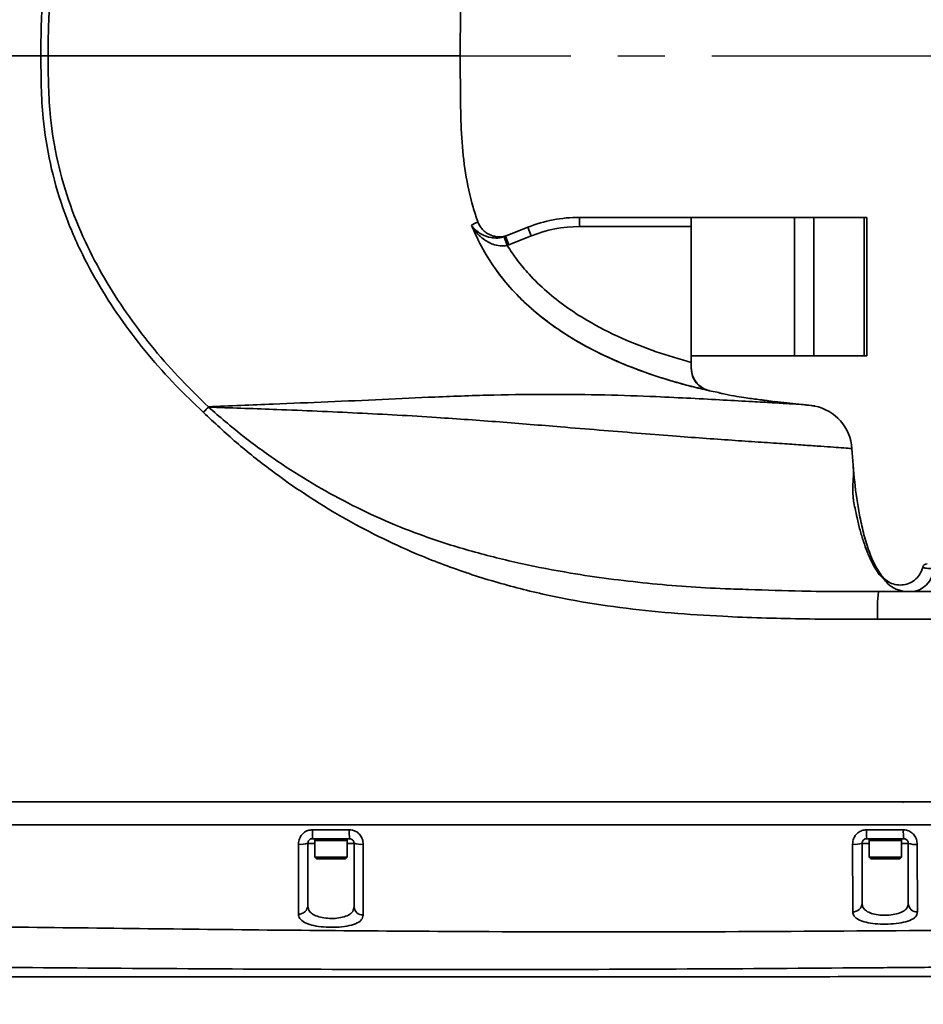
# Model space of a CAD drawing. Header units: millimetres. Extents: x -10540 to 6039, y -7467 to 6433.
# Tile 39 of 179: x -3282 to -3086, y -2539 to -2325. Entities that reach past the tile are written whole.
import ezdxf

# ---------------------------------------------------------------- set-up
doc = ezdxf.new("R2010")
doc.units = ezdxf.units.MM
doc.header["$LTSCALE"] = 8
doc.header["$PDSIZE"] = -1
doc.linetypes.add('CENTER', pattern=[10.16, 6.35, -1.27, 1.27, -1.27])
doc.layers.get('Defpoints').update_dxf_attribs({"true_color": 0x5e5e5e})
doc.layers.add('2细线层', color=4, linetype='Continuous', lineweight=13)
doc.layers.add('细实线层', color=7, linetype='Continuous')
doc.dimstyles.new('ISO-25', dxfattribs={"dimscale": 20, "dimtxt": 5, "dimasz": 6, "dimexe": 6, "dimexo": 0.625, "dimtad": 1, "dimtoh": 1, "dimdec": 0, "dimtxsty": 'Standard', "dimcen": 2.5, "dimclrd": 1, "dimclre": 1, "dimclrt": 4, "dimadec": 1, "dimazin": 2, "dimtfac": 1, "dimtdec": 0, "dimtmove": 0, "dimatfit": 0, "dimfxl": 1, "dimarcsym": 0})

# ---------------------------------------------------------------- blocks, each defined once
blk = doc.blocks.new('*D101')
at = {"layer": '2细线层', "color": 1, "linetype": 'ByBlock', "lineweight": -2, "transparency": 16777216}
blk.add_line((-5001.18, -2333.27), (-2056.74, -1489.33), dxfattribs=at)
at = {"layer": '2细线层', "color": 1, "linetype": 'ByBlock', "transparency": 16777216}
blk.add_solid([(-2062.25, -1470.1), (-2051.23, -1508.56), (-1941.38, -1456.27)], dxfattribs=at)
at = {"layer": 'Defpoints', "color": 0, "linetype": 'ByBlock', "transparency": 16777216}
for p in [(-1941.38, -1456.27), (-5001.18, -2333.27)]:
    blk.add_point(p, dxfattribs=at)
at = {"layer": '2细线层', "color": 4, "linetype": 'ByBlock', "transparency": 16777216, "insert": (-3546.18, -1851.22), "char_height": 100, "attachment_point": 5, "rotation": 15.9934}
blk.add_mtext('R3183', dxfattribs=at)
blk = doc.blocks.new('*D102')
at = {"layer": '2细线层', "color": 1, "linetype": 'ByBlock', "lineweight": -2, "transparency": 16777216}
for p, q in [((-5001.18, -2333.27), (-4109.98, -2804.26)), ((-4003.89, -2860.33), (-3352.21, -3204.74)), ((-3352.21, -3204.74), (-2993.64, -3204.74))]:
    blk.add_line(p, q, dxfattribs=at)
at = {"layer": '2细线层', "color": 1, "linetype": 'ByBlock', "transparency": 16777216}
blk.add_solid([(-3994.54, -2842.65), (-4013.23, -2878.01), (-4109.98, -2804.26)], dxfattribs=at)
at = {"layer": 'Defpoints', "color": 0, "linetype": 'ByBlock', "transparency": 16777216}
for p in [(-5001.18, -2333.27), (-4109.98, -2804.26)]:
    blk.add_point(p, dxfattribs=at)
at = {"layer": '2细线层', "color": 4, "linetype": 'ByBlock', "transparency": 16777216, "insert": (-3166.68, -3141.67), "char_height": 100, "attachment_point": 5}
blk.add_mtext('R1008', dxfattribs=at)

msp = doc.modelspace()

# ---------------------------------------------------------------- linework, layer by layer
at = {"color": 7, "linetype": 'Continuous', "lineweight": 35}
for p, q in [((-3186.18, -2330.67), (-3186.18, -2330.67)), ((-3186.18, -2330.67), (-3186.18, -2330.68)), ((-3186.18, -2333.27), (-3186.18, -2330.77)), ((-3186.18, -2333.27), (-3186.18, -2330.77)), ((-3276.98, -2333.27), (-3286.17, -2333.27)), ((-3186.18, -2333.27), (-3186.18, -2335.77)), ((-3186.18, -2335.87), (-3186.18, -2335.87)), ((-3186.18, -2335.87), (-3186.18, -2335.87)), ((-3160.4, -2370.27), (-3160.4, -2368.27)), ((-3160.4, -2368.27), (-3136.18, -2368.27)), ((-3136.18, -2398.27), (-3136.18, -2368.27)), ((-3113.84, -2368.27), (-3136.18, -2368.27)), ((-3113.84, -2398.27), (-3113.84, -2368.27)), ((-3113.84, -2368.27), (-3109.66, -2368.27)), ((-3109.66, -2368.27), (-3109.66, -2398.27)), ((-3098.72, -2368.27), (-3109.66, -2368.27)), ((-3098.72, -2398.27), (-3098.72, -2368.27)), ((-3098.72, -2368.27), (-3098.18, -2368.27)), ((-3098.18, -2368.27), (-3098.18, -2398.27)), ((-3176.41, -2372.36), (-3171.54, -2370.42)), ((-3170.8, -2372.27), (-3171.54, -2370.42)), ((-3136.18, -2370.27), (-3160.4, -2370.27)), ((-3136.18, -2399.67), (-3136.18, -2370.27)), ((-3176.66, -2372.46), (-3176.41, -2372.36)), ((-3176.02, -2374.35), (-3176.66, -2372.46)), ((-3175.66, -2374.22), (-3176.41, -2372.36)), ((-3175.66, -2374.22), (-3176.02, -2374.35)), ((-3170.8, -2372.27), (-3175.66, -2374.22)), ((-3113.84, -2398.27), (-3136.18, -2398.27)), ((-3136.18, -2399.67), (-3136.18, -2400.83)), ((-3109.66, -2398.27), (-3113.84, -2398.27)), ((-3098.72, -2398.27), (-3109.66, -2398.27)), ((-3098.18, -2398.27), (-3098.72, -2398.27)), ((-3130.16, -2406.21), (-3132.28, -2405.82)), ((-3111.54, -2408.86), (-3118.18, -2408.15)), ((-3241.8, -2410.51), (-3241.84, -2410.46)), ((-3240.73, -2409.26), (-3240.68, -2409.36)), ((-3110.7, -2408.94), (-3109.46, -2409.11)), ((-3030.15, -2449.27), (-3095.64, -2449.27)), ((-3090.4, -2494.8), (-3090.42, -2494.97)), ((-3217.68, -2503.77), (-3219.18, -2503.77)), ((-3210.18, -2502.77), (-3218.18, -2502.77)), ((-3217.68, -2502.77), (-3217.68, -2503.12)), ((-3217.68, -2503.12), (-3217.68, -2506.77)), ((-3217.68, -2503.12), (-3210.68, -2503.12)), ((-3210.68, -2503.12), (-3210.68, -2502.77)), ((-3210.68, -2506.77), (-3210.68, -2503.12)), ((-3209.18, -2503.77), (-3210.68, -2503.77)), ((-3097.68, -2503.77), (-3099.18, -2503.77)), ((-3090.18, -2502.77), (-3098.18, -2502.77)), ((-3097.68, -2502.77), (-3097.68, -2503.12)), ((-3097.68, -2503.12), (-3097.68, -2506.77)), ((-3097.68, -2503.12), (-3090.68, -2503.12)), ((-3090.68, -2503.12), (-3090.68, -2502.77)), ((-3090.68, -2506.77), (-3090.68, -2503.12)), ((-3089.18, -2503.77), (-3090.68, -2503.77)), ((-3217.68, -2506.77), (-3217.33, -2507.12)), ((-3217.68, -2506.77), (-3210.68, -2506.77)), ((-3211.03, -2507.12), (-3217.33, -2507.12)), ((-3211.03, -2507.12), (-3210.68, -2506.77)), ((-3097.68, -2506.77), (-3097.33, -2507.12)), ((-3097.68, -2506.77), (-3090.68, -2506.77)), ((-3091.03, -2507.12), (-3097.33, -2507.12)), ((-3091.03, -2507.12), (-3090.68, -2506.77))]:
    msp.add_line(p, q, dxfattribs=at)
at = {"color": 7, "linetype": 'Continuous', "lineweight": 35, "flags": 128}
for points in [[(-3276.98, -2333.27), (-3276.78, -2333.27), (-3276.58, -2333.27), (-3276.38, -2333.27), (-3276.18, -2333.27), (-3275.99, -2333.27), (-3275.79, -2333.27), (-3275.6, -2333.27), (-3275.4, -2333.27)], [(-3186.18, -2333.27), (-3186.18, -2334.52), (-3186.18, -2335.77)], [(-3241.84, -2410.46), (-3241.7, -2410.31), (-3241.56, -2410.16), (-3241.42, -2410.01), (-3241.28, -2409.86), (-3241.14, -2409.71), (-3241, -2409.56), (-3240.86, -2409.41), (-3240.73, -2409.26)], [(-3241.8, -2410.51), (-3241.66, -2410.36), (-3241.51, -2410.22), (-3241.37, -2410.07), (-3241.24, -2409.93), (-3241.1, -2409.78), (-3240.96, -2409.64), (-3240.82, -2409.5), (-3240.68, -2409.36)]]:
    msp.add_lwpolyline(points, dxfattribs=at)
at = {"color": 7, "linetype": 'Continuous', "lineweight": 35}
for centre, radius, start, end in [((-3160.4, -2398.27), 30, 90, 111.8014), ((-3160.4, -2398.27), 28, 90, 111.8014), ((-3112.84, -2426.99), 18.21, 79.2732, 87.3068), ((-3111.39, -2418.92), 10, 3.3939, 78.8368), ((-3088.76, -2444.32), 4.95, 270.5594, 0.5487), ((-3085.1, -2444.27), 1, 90, 166.3644), ((-3053.96, -2453.77), 41.92, 173.8353, 182.0478), ((-3184.66, -2501.31), 33.55, 179.19, 182.4992), ((-3179.64, -2501.31), 30.57, 179.1109, 182.7435), ((-3084.67, -2501.31), 13.58, 178.0026, 186.1837), ((-3077.23, -2501.31), 13.03, 177.9184, 186.4471), ((-3220.7, -2498.83), 5.16, 264.3717, 287.1302), ((-3207.69, -2498.95), 5.04, 252.854, 275.4798), ((-3100.72, -2498.93), 5.08, 264.0845, 287.7024), ((-3087.71, -2499.52), 4.5, 251.0247, 275.9109), ((-3101.09, -2516.68), 1.91, 267.1766, 357.0073), ((-3087.26, -2516.71), 1.92, 182.7313, 272.4708), ((-3221.09, -2517.18), 1.91, 266.5235, 356.8128), ((-3207.27, -2517.37), 1.91, 182.9867, 272.1625)]:
    msp.add_arc(centre, radius, start, end, dxfattribs=at)
for points, knots in [([(-3276.98, -2333.27), (-3276.97, -2331.03), (-3276.96, -2326.55), (-3276.53, -2318.75), (-3275.13, -2309.94), (-3272.41, -2300.31), (-3268.71, -2291.34), (-3264.24, -2283.1), (-3259.26, -2275.51), (-3253.69, -2268.35), (-3247.88, -2261.84), (-3243.77, -2257.92), (-3241.84, -2256.08)], [0, 0, 0, 0, 0.076699, 0.153354, 0.267142, 0.381354, 0.495195, 0.598346, 0.701846, 0.805452, 0.908744, 1, 1, 1, 1]), ([(-3240.73, -2257.28), (-3242.62, -2259.11), (-3246.65, -2263.01), (-3252.34, -2269.45), (-3257.81, -2276.52), (-3262.71, -2283.99), (-3267.11, -2292.09), (-3270.78, -2300.87), (-3273.51, -2310.29), (-3274.94, -2318.94), (-3275.38, -2326.62), (-3275.4, -2331.05), (-3275.4, -2333.27)], [0, 0, 0, 0, 0.091595, 0.194957, 0.298615, 0.402173, 0.5054, 0.61882, 0.732586, 0.845912, 0.922932, 1, 1, 1, 1]), ([(-3146.26, -2264.9), (-3147.53, -2265.35), (-3151.4, -2266.71), (-3157.57, -2269.74), (-3163.83, -2273.58), (-3168.87, -2277.56), (-3172.83, -2281.4), (-3176.34, -2285.65), (-3179.31, -2290.29), (-3181.71, -2295.26), (-3183.74, -2301.12), (-3185.18, -2307.89), (-3185.93, -2315.47), (-3186.17, -2323.07), (-3186.17, -2328.14), (-3186.18, -2330.67)], [0, 0, 0, 0, 0.048222, 0.146494, 0.244747, 0.310268, 0.375781, 0.441287, 0.506794, 0.572296, 0.637812, 0.728323, 0.818865, 0.909427, 1, 1, 1, 1]), ([(-3186.18, -2330.77), (-3186.18, -2330.77), (-3186.18, -2330.76), (-3186.18, -2330.73), (-3186.18, -2330.71), (-3186.18, -2330.69), (-3186.18, -2330.67), (-3186.18, -2330.67), (-3186.18, -2330.67)], [0, 0, 0, 0, 0.016072, 0.23073, 0.445389, 0.57974, 0.794399, 1, 1, 1, 1]), ([(-3241.84, -2410.46), (-3243.84, -2408.55), (-3248.01, -2404.56), (-3253.84, -2398.01), (-3259.35, -2390.9), (-3264.28, -2383.37), (-3268.72, -2375.18), (-3272.4, -2366.26), (-3275.12, -2356.66), (-3276.53, -2347.85), (-3276.95, -2340.03), (-3276.97, -2335.52), (-3276.98, -2333.27)], [0, 0, 0, 0, 0.094896, 0.19728, 0.29997, 0.402558, 0.504804, 0.618352, 0.732267, 0.84576, 0.922858, 1, 1, 1, 1]), ([(-3275.4, -2333.27), (-3275.4, -2335.5), (-3275.38, -2339.95), (-3274.94, -2347.65), (-3273.5, -2356.3), (-3270.77, -2365.69), (-3267.11, -2374.44), (-3262.74, -2382.48), (-3257.9, -2389.89), (-3252.49, -2396.91), (-3246.77, -2403.4), (-3242.69, -2407.35), (-3240.73, -2409.26)], [0, 0, 0, 0, 0.0775099, 0.1549715, 0.2680047, 0.3814744, 0.4946012, 0.5969198, 0.699563, 0.8023024, 0.9047526, 1, 1, 1, 1]), ([(-3186.18, -2333.27), (-3186.18, -2333.27), (-3186.2, -2333.27), (-3186.53, -2333.27), (-3187.32, -2333.27), (-3188.72, -2333.27), (-3191, -2333.27), (-3194.44, -2333.27), (-3199.25, -2333.27), (-3205.16, -2333.27), (-3212.02, -2333.27), (-3219.65, -2333.27), (-3227.84, -2333.27), (-3236.34, -2333.27), (-3244.84, -2333.27), (-3253.11, -2333.27), (-3260.96, -2333.27), (-3268.36, -2333.27), (-3273.12, -2333.27), (-3275.4, -2333.27)], [0, 0, 0, 0, 0.023813, 0.055996, 0.095986, 0.142836, 0.195341, 0.267379, 0.343526, 0.421302, 0.498673, 0.574159, 0.646828, 0.716184, 0.781976, 0.842291, 0.898873, 0.951496, 1, 1, 1, 1]), ([(-3186.18, -2335.77), (-3186.18, -2335.77), (-3186.18, -2335.78), (-3186.18, -2335.81), (-3186.18, -2335.83), (-3186.18, -2335.85), (-3186.18, -2335.87), (-3186.18, -2335.87), (-3186.18, -2335.87)], [0, 0, 0, 0, 0.016072, 0.23073, 0.445389, 0.57974, 0.794399, 1, 1, 1, 1]), ([(-3182.4, -2369.19), (-3182.75, -2368.15), (-3183.92, -2364.7), (-3185.17, -2358.64), (-3185.94, -2351.08), (-3186.17, -2343.47), (-3186.17, -2338.4), (-3186.18, -2335.87)], [0, 0, 0, 0, 0.097803, 0.323263, 0.548798, 0.774386, 1, 1, 1, 1]), ([(-3183.77, -2369.96), (-3183.31, -2369.72), (-3182.43, -2369.25), (-3182.41, -2369.21), (-3182.4, -2369.19)], [0, 0, 0, 0, 0.521272, 1, 1, 1, 1]), ([(-3132.28, -2405.78), (-3133.58, -2405.48), (-3137.81, -2404.48), (-3144.87, -2402.38), (-3153.32, -2399.11), (-3160.45, -2395.48), (-3166.27, -2391.71), (-3170.85, -2388.09), (-3175.03, -2384.02), (-3178.68, -2379.47), (-3181.64, -2374.77), (-3183.1, -2371.48), (-3183.77, -2369.96)], [0, 0, 0, 0, 0.061478, 0.199792, 0.338046, 0.477543, 0.566871, 0.656362, 0.745565, 0.834705, 0.92383, 1, 1, 1, 1]), ([(-3176.02, -2374.35), (-3176.48, -2374.42), (-3177, -2374.5), (-3178.05, -2374.41), (-3179.44, -2374.07), (-3181.51, -2372.87), (-3182.94, -2371.32), (-3183.62, -2370.23), (-3183.77, -2369.97), (-3183.77, -2369.96)], [0, 0, 0, 0, 0.132142, 0.150469, 0.308497, 0.560442, 0.896808, 0.998342, 1, 1, 1, 1]), ([(-3183.77, -2369.96), (-3183.77, -2369.97), (-3183.64, -2370.15), (-3183.03, -2370.92), (-3181.74, -2371.96), (-3179.86, -2372.66), (-3178.55, -2372.77), (-3177.57, -2372.7), (-3177.08, -2372.57), (-3176.66, -2372.46)], [0, 0, 0, 0, 0.001607, 0.10489, 0.445141, 0.69622, 0.851753, 0.875836, 1, 1, 1, 1]), ([(-3183.77, -2369.96), (-3183.1, -2371.48), (-3181.69, -2374.66), (-3178.88, -2379.16), (-3175.45, -2383.55), (-3171.43, -2387.58), (-3166.92, -2391.23), (-3161.78, -2394.67), (-3154.95, -2398.36), (-3146.31, -2401.94), (-3138.3, -2404.37), (-3133.58, -2405.48), (-3132.28, -2405.78)], [0, 0, 0, 0, 0.07617, 0.159672, 0.243184, 0.331826, 0.420758, 0.509523, 0.615725, 0.777062, 0.938522, 1, 1, 1, 1]), ([(-3176.02, -2374.35), (-3175.3, -2375.44), (-3173.86, -2377.62), (-3171.02, -2380.98), (-3167.53, -2384.38), (-3163.32, -2387.68), (-3157.93, -2391.17), (-3151.42, -2394.46), (-3143.83, -2397.46), (-3138.73, -2398.94), (-3136.18, -2399.67)], [0, 0, 0, 0, 0.0811535, 0.162318, 0.2726072, 0.3832574, 0.4937144, 0.670397, 0.8351681, 1, 1, 1, 1]), ([(-3132.28, -2405.78), (-3132.28, -2405.78), (-3132.78, -2405.66), (-3133.87, -2405.21), (-3135.16, -2404.04), (-3136.02, -2402.47), (-3136.13, -2401.34), (-3136.18, -2400.83)], [0, 0, 0, 0, 0.001724, 0.258892, 0.577017, 0.80927, 1, 1, 1, 1]), ([(-3132.29, -2405.72), (-3132.29, -2405.71), (-3132.3, -2405.65), (-3132.29, -2405.72), (-3132.28, -2405.78)], [0, 0, 0, 0, 0.177038, 1, 1, 1, 1]), ([(-3240.73, -2409.26), (-3236.05, -2409.07), (-3227.35, -2408.71), (-3214.81, -2408.22), (-3203.08, -2407.69), (-3191.03, -2407.11), (-3178.79, -2406.67), (-3166.49, -2406.54), (-3154.77, -2406.67), (-3144.7, -2407.02), (-3136.16, -2407.44), (-3129.14, -2407.81), (-3123.24, -2408.13), (-3118.6, -2408.39), (-3115.82, -2408.55), (-3114.82, -2408.61), (-3114.7, -2408.62)], [0, 0, 0, 0, 0.09185, 0.170792, 0.24977, 0.328663, 0.419398, 0.510422, 0.601464, 0.692225, 0.758247, 0.824338, 0.890267, 0.941539, 0.992906, 1, 1, 1, 1]), ([(-3118.19, -2408.23), (-3118.19, -2408.23), (-3118.19, -2408.23), (-3118.36, -2408.17), (-3118.77, -2408.1), (-3119.27, -2408.02), (-3119.76, -2407.95), (-3120.03, -2407.92), (-3120.26, -2407.89), (-3120.37, -2407.87), (-3120.44, -2407.86), (-3120.52, -2407.85), (-3120.62, -2407.83), (-3120.82, -2407.81), (-3121.04, -2407.77), (-3121.41, -2407.72), (-3122, -2407.65), (-3123.05, -2407.52), (-3124.67, -2407.3), (-3126.86, -2406.93), (-3128.8, -2406.57), (-3129.94, -2406.32), (-3130.17, -2406.28)], [0, 0, 0, 0, 0.050532, 0.152275, 0.255741, 0.342927, 0.374807, 0.396461, 0.403473, 0.406285, 0.408903, 0.411631, 0.41476, 0.422835, 0.4509, 0.491232, 0.571338, 0.673363, 0.775387, 0.874235, 0.974919, 1, 1, 1, 1]), ([(-3101.41, -2418.33), (-3101.42, -2418.32), (-3101.44, -2418.32), (-3101.98, -2418.28), (-3103.47, -2418.16), (-3105.91, -2417.98), (-3108.87, -2417.77), (-3112.39, -2417.53), (-3116.65, -2417.24), (-3121.64, -2416.91), (-3127.4, -2416.51), (-3133.6, -2416.07), (-3140.48, -2415.56), (-3147.98, -2414.97), (-3156.09, -2414.31), (-3165.94, -2413.5), (-3177.64, -2412.54), (-3192.31, -2411.48), (-3208.41, -2410.58), (-3220.31, -2410.08), (-3231.08, -2409.67), (-3236.01, -2409.51), (-3240.68, -2409.36)], [0, 0, 0, 0, 0.020687, 0.04135, 0.083728, 0.120003, 0.156294, 0.193807, 0.231329, 0.275787, 0.320254, 0.365643, 0.411038, 0.462441, 0.513897, 0.56532, 0.644305, 0.723306, 0.820732, 0.918509, 0.922754, 1, 1, 1, 1]), ([(-3240.68, -2409.36), (-3238.28, -2411.43), (-3233.47, -2415.58), (-3225.93, -2421.03), (-3218.28, -2425.9), (-3210.51, -2430.2), (-3202.44, -2434.03), (-3193.48, -2437.57), (-3183.67, -2440.66), (-3173.06, -2443.28), (-3160.4, -2445.72), (-3145.66, -2447.6), (-3132.76, -2448.57), (-3125.45, -2448.77), (-3123.74, -2448.82)], [0, 0, 0, 0, 0.075289, 0.150927, 0.22087, 0.290811, 0.361881, 0.432946, 0.519564, 0.606294, 0.692976, 0.826177, 0.959432, 1, 1, 1, 1]), ([(-3114.7, -2408.62), (-3113.86, -2408.67), (-3112.27, -2408.77), (-3110.95, -2408.91), (-3110.78, -2408.93), (-3110.7, -2408.94)], [0, 0, 0, 0, 0.354814, 0.677373, 1, 1, 1, 1]), ([(-3095.85, -2455.27), (-3101.43, -2455.26), (-3112.59, -2455.25), (-3127.48, -2454.8), (-3140.5, -2453.96), (-3151.64, -2452.8), (-3162.8, -2451.06), (-3173.95, -2448.58), (-3184.99, -2445.29), (-3194.99, -2441.51), (-3203.94, -2437.4), (-3211.94, -2433.13), (-3219.69, -2428.35), (-3227.31, -2422.99), (-3234.74, -2417.09), (-3239.44, -2412.7), (-3241.8, -2410.51)], [0, 0, 0, 0, 0.106512, 0.213079, 0.284273, 0.355484, 0.426634, 0.499847, 0.573143, 0.646335, 0.703659, 0.760982, 0.819165, 0.87735, 0.938552, 1, 1, 1, 1]), ([(-3094.85, -2445.95), (-3095.33, -2445.26), (-3096.55, -2443.49), (-3097.84, -2440.26), (-3098.95, -2436.51), (-3100, -2431.59), (-3100.88, -2425.53), (-3101.23, -2420.73), (-3101.41, -2418.33)], [0, 0, 0, 0, 0.087636, 0.223972, 0.360415, 0.496881, 0.748426, 1, 1, 1, 1]), ([(-3094.21, -2446.82), (-3094.41, -2446.65), (-3094.99, -2446.16), (-3096, -2444.87), (-3097.14, -2442.9), (-3098.09, -2440.75), (-3098.94, -2438.38), (-3099.66, -2435.93), (-3100.25, -2433.51), (-3100.69, -2431.4), (-3100.98, -2429.94), (-3101.13, -2428.91), (-3101.21, -2427.87), (-3101.2, -2426.53), (-3101.1, -2425.04), (-3101.02, -2423.49), (-3101.09, -2422.59), (-3101.14, -2422.09)], [0, 0, 0, 0, 0.032414, 0.096746, 0.164034, 0.24488, 0.31901, 0.401574, 0.485988, 0.553864, 0.604927, 0.627367, 0.651244, 0.707988, 0.782645, 0.879183, 1, 1, 1, 1]), ([(-3086.07, -2444.03), (-3086.14, -2444.27), (-3086.34, -2444.97), (-3086.99, -2446.05), (-3088.1, -2447.07), (-3089.47, -2447.72), (-3090.96, -2447.93), (-3092.45, -2447.69), (-3093.83, -2447.04), (-3094.51, -2446.31), (-3094.85, -2445.95)], [0, 0, 0, 0, 0.064527, 0.198166, 0.331805, 0.465444, 0.599083, 0.732722, 0.866361, 1, 1, 1, 1]), ([(-3083.81, -2444.27), (-3084.34, -2444.27), (-3085.31, -2444.27), (-3085.96, -2444.06), (-3086.04, -2444.04), (-3086.07, -2444.03)], [0, 0, 0, 0, 0.440768, 0.803365, 1, 1, 1, 1]), ([(-3088.71, -2449.27), (-3089.23, -2449.27), (-3090.01, -2449.27), (-3091.34, -2448.95), (-3092.51, -2448.45), (-3094, -2447.32), (-3094.75, -2446.12), (-3094.85, -2445.95), (-3094.85, -2445.95), (-3094.85, -2445.95)], [0, 0, 0, 0, 0.239526, 0.361497, 0.483188, 0.656197, 0.832851, 0.999997, 1, 1, 1, 1]), ([(-3123.74, -2448.82), (-3119.92, -2448.95), (-3110.55, -2449.3), (-3101.18, -2449.28), (-3095.64, -2449.27)], [0, 0, 0, 0, 0.408613, 1, 1, 1, 1]), ([(-2987.32, -2455.27), (-2992.02, -2455.27), (-3016.51, -2455.27), (-3052.68, -2455.27), (-3084.17, -2455.27), (-3095.85, -2455.27)], [0, 0, 0, 0, 0.129899, 0.677172, 1, 1, 1, 1]), ([(-2977.11, -2494.77), (-2979.99, -2494.77), (-2985.77, -2494.77), (-2994.65, -2494.77), (-3003.49, -2494.77), (-3012.33, -2494.77), (-3020.98, -2494.77), (-3031.33, -2494.77), (-3043.31, -2494.77), (-3056.91, -2494.77), (-3078.24, -2494.77), (-3107.39, -2494.77), (-3146.67, -2494.77), (-3188.3, -2494.77), (-3232.18, -2494.77), (-3270.76, -2494.77), (-3304.03, -2494.77), (-3332.05, -2494.77), (-3360.18, -2494.77), (-3388.16, -2494.77), (-3416.05, -2494.77), (-3441.75, -2494.77), (-3465.63, -2494.77), (-3487.68, -2494.77), (-3510.03, -2494.77), (-3532.25, -2494.77), (-3553.93, -2494.77), (-3568.03, -2494.77), (-3574.91, -2494.77)], [0, 0, 0, 0, 0.014484, 0.029003, 0.044572, 0.058867, 0.073439, 0.08799, 0.110819, 0.133617, 0.156263, 0.217865, 0.27991, 0.353315, 0.426692, 0.5, 0.546788, 0.593549, 0.640509, 0.687871, 0.73389, 0.780389, 0.816785, 0.853763, 0.891038, 0.929048, 0.965368, 1, 1, 1, 1]), ([(-3574.91, -2494.77), (-3561.44, -2494.77), (-3534.51, -2494.77), (-3494.04, -2494.77), (-3453.54, -2494.77), (-3408.48, -2494.77), (-3358.86, -2494.77), (-3304.69, -2494.77), (-3248.64, -2494.77), (-3190.72, -2494.77), (-3130.93, -2494.77), (-3071.15, -2494.77), (-3023.28, -2494.77), (-2995.34, -2494.77), (-2987.32, -2494.77)], [0, 0, 0, 0, 0.068922, 0.137855, 0.206793, 0.275724, 0.367855, 0.45999, 0.552122, 0.653819, 0.755515, 0.85726, 0.959004, 1, 1, 1, 1]), ([(-2977.1, -2499.77), (-2978.37, -2499.77), (-2981.27, -2499.77), (-2986.16, -2499.77), (-2992.14, -2499.77), (-2999.22, -2499.77), (-3007.56, -2499.77), (-3017.18, -2499.77), (-3028.07, -2499.77), (-3040.07, -2499.77), (-3053.13, -2499.77), (-3067.19, -2499.77), (-3082.19, -2499.77), (-3098.06, -2499.77), (-3116.24, -2499.77), (-3136.78, -2499.77), (-3159.67, -2499.77), (-3183.36, -2499.77), (-3207.71, -2499.77), (-3234.32, -2499.77), (-3263.05, -2499.77), (-3293.73, -2499.77), (-3324.34, -2499.77), (-3354.64, -2499.77), (-3384.42, -2499.77), (-3413.47, -2499.77), (-3440.86, -2499.77), (-3466.52, -2499.77), (-3490.39, -2499.77), (-3513.18, -2499.77), (-3534.82, -2499.77), (-3555.28, -2499.77), (-3568.51, -2499.77), (-3574.92, -2499.77)], [0, 0, 0, 0, 0.006359, 0.014533, 0.024546, 0.036403, 0.050096, 0.066421, 0.084678, 0.104789, 0.126672, 0.150234, 0.175371, 0.201956, 0.229861, 0.266612, 0.304978, 0.344692, 0.385481, 0.42707, 0.478162, 0.529582, 0.580892, 0.63167, 0.681559, 0.730228, 0.777357, 0.818996, 0.858983, 0.897165, 0.933432, 0.967728, 1, 1, 1, 1]), ([(-3221.21, -2503.97), (-3221.19, -2503.74), (-3221.16, -2503.15), (-3220.8, -2502.26), (-3220.12, -2501.47), (-3219.22, -2500.93), (-3218.54, -2500.87), (-3218.21, -2500.83)], [0, 0, 0, 0, 0.148134, 0.366998, 0.580588, 0.790909, 1, 1, 1, 1]), ([(-3218.21, -2500.83), (-3216.87, -2500.83), (-3214.21, -2500.83), (-3211.54, -2500.83), (-3210.21, -2500.83)], [0, 0, 0, 0, 0.500119, 1, 1, 1, 1]), ([(-3210.21, -2500.83), (-3209.98, -2500.85), (-3209.42, -2500.89), (-3208.57, -2501.26), (-3207.81, -2501.97), (-3207.3, -2502.91), (-3207.24, -2503.61), (-3207.21, -2503.97)], [0, 0, 0, 0, 0.1400826, 0.3496311, 0.5613971, 0.7779542, 1, 1, 1, 1]), ([(-3101.25, -2503.98), (-3101.23, -2503.75), (-3101.2, -2503.16), (-3100.85, -2502.27), (-3100.17, -2501.47), (-3099.26, -2500.94), (-3098.59, -2500.87), (-3098.25, -2500.83)], [0, 0, 0, 0, 0.147625, 0.36705, 0.580807, 0.791052, 1, 1, 1, 1]), ([(-3098.25, -2500.83), (-3096.92, -2500.83), (-3094.25, -2500.83), (-3091.58, -2500.83), (-3090.25, -2500.83)], [0, 0, 0, 0, 0.499862, 1, 1, 1, 1]), ([(-3090.25, -2500.83), (-3090.02, -2500.85), (-3089.46, -2500.89), (-3088.61, -2501.27), (-3087.85, -2501.98), (-3087.35, -2502.93), (-3087.28, -2503.63), (-3087.25, -2503.99)], [0, 0, 0, 0, 0.142443, 0.35103, 0.561769, 0.777809, 1, 1, 1, 1]), ([(-3221.2, -2519.09), (-3221.2, -2518.5), (-3221.2, -2517.31), (-3221.21, -2515.2), (-3221.21, -2512.96), (-3221.21, -2510.74), (-3221.21, -2508.28), (-3221.21, -2506), (-3221.21, -2504.55), (-3221.21, -2503.97)], [0, 0, 0, 0, 0.192793, 0.385113, 0.517479, 0.649691, 0.781892, 0.914288, 1, 1, 1, 1]), ([(-3218.18, -2502.77), (-3218.29, -2502.78), (-3218.52, -2502.8), (-3218.81, -2502.98), (-3219.04, -2503.23), (-3219.16, -2503.51), (-3219.17, -2503.7), (-3219.18, -2503.77)], [0, 0, 0, 0, 0.212359, 0.425149, 0.638875, 0.854726, 1, 1, 1, 1]), ([(-3219.18, -2503.77), (-3219.18, -2504.29), (-3219.18, -2505.59), (-3219.18, -2507.62), (-3219.18, -2509.78), (-3219.18, -2511.73), (-3219.18, -2513.73), (-3219.18, -2515.65), (-3219.18, -2516.74), (-3219.18, -2517.29)], [0, 0, 0, 0, 0.087479, 0.216904, 0.346112, 0.475017, 0.604095, 0.801784, 1, 1, 1, 1]), ([(-3209.18, -2503.77), (-3209.19, -2503.66), (-3209.21, -2503.44), (-3209.38, -2503.14), (-3209.63, -2502.91), (-3209.92, -2502.79), (-3210.1, -2502.78), (-3210.18, -2502.77)], [0, 0, 0, 0, 0.217989, 0.432168, 0.644763, 0.857337, 1, 1, 1, 1]), ([(-3209.18, -2517.47), (-3209.18, -2516.95), (-3209.18, -2515.91), (-3209.18, -2514.01), (-3209.18, -2511.84), (-3209.18, -2509.45), (-3209.18, -2506.7), (-3209.18, -2504.76), (-3209.18, -2503.77)], [0, 0, 0, 0, 0.187117, 0.377401, 0.526362, 0.680913, 0.83751, 1, 1, 1, 1]), ([(-3207.21, -2503.97), (-3207.21, -2505.06), (-3207.21, -2507.24), (-3207.21, -2510.32), (-3207.21, -2513.04), (-3207.21, -2515.36), (-3207.2, -2517.5), (-3207.2, -2518.64), (-3207.2, -2519.28)], [0, 0, 0, 0, 0.1613, 0.322064, 0.477562, 0.633349, 0.793642, 1, 1, 1, 1]), ([(-3101.18, -2518.59), (-3101.19, -2518.02), (-3101.19, -2516.88), (-3101.2, -2514.87), (-3101.22, -2512.72), (-3101.23, -2510.6), (-3101.24, -2508.23), (-3101.24, -2505.99), (-3101.25, -2504.56), (-3101.25, -2503.98)], [0, 0, 0, 0, 0.193088, 0.385697, 0.516905, 0.647955, 0.779359, 0.910951, 1, 1, 1, 1]), ([(-3098.18, -2502.77), (-3098.29, -2502.78), (-3098.52, -2502.8), (-3098.82, -2502.98), (-3099.04, -2503.23), (-3099.16, -2503.51), (-3099.17, -2503.7), (-3099.18, -2503.77)], [0, 0, 0, 0, 0.212416, 0.425444, 0.639518, 0.855725, 1, 1, 1, 1]), ([(-3099.18, -2503.77), (-3099.18, -2504.3), (-3099.18, -2505.57), (-3099.18, -2507.54), (-3099.18, -2509.61), (-3099.18, -2511.47), (-3099.18, -2513.38), (-3099.18, -2515.21), (-3099.18, -2516.25), (-3099.18, -2516.78)], [0, 0, 0, 0, 0.090715, 0.218991, 0.347058, 0.474741, 0.6026, 0.801032, 1, 1, 1, 1]), ([(-3089.18, -2503.77), (-3089.19, -2503.66), (-3089.21, -2503.44), (-3089.38, -2503.14), (-3089.63, -2502.91), (-3089.91, -2502.79), (-3090.1, -2502.78), (-3090.18, -2502.77)], [0, 0, 0, 0, 0.217489, 0.4302032, 0.6416336, 0.8540164, 1, 1, 1, 1]), ([(-3089.18, -2516.8), (-3089.18, -2516.43), (-3089.18, -2515.62), (-3089.18, -2514.07), (-3089.18, -2512.26), (-3089.18, -2510.32), (-3089.18, -2508.34), (-3089.18, -2506.13), (-3089.18, -2504.56), (-3089.18, -2503.77)], [0, 0, 0, 0, 0.145093, 0.31749, 0.489423, 0.612369, 0.735203, 0.867437, 1, 1, 1, 1]), ([(-3087.25, -2503.99), (-3087.25, -2504.88), (-3087.25, -2506.65), (-3087.24, -2509.17), (-3087.23, -2511.44), (-3087.21, -2513.64), (-3087.2, -2515.67), (-3087.19, -2517.35), (-3087.18, -2518.23), (-3087.18, -2518.62)], [0, 0, 0, 0, 0.1341174, 0.2679403, 0.395352, 0.5228638, 0.6922922, 0.8621358, 1, 1, 1, 1]), ([(-3099.18, -2516.78), (-3099.17, -2516.91), (-3099.14, -2517.38), (-3098.77, -2518.07), (-3097.84, -2518.73), (-3096.53, -2519.15), (-3094.95, -2519.35), (-3093.27, -2519.33), (-3091.64, -2519.08), (-3090.27, -2518.57), (-3089.34, -2517.81), (-3089.23, -2517.14), (-3089.18, -2516.8)], [0, 0, 0, 0, 0.045446, 0.15595, 0.259163, 0.357983, 0.45509, 0.55308, 0.654737, 0.763271, 0.880355, 1, 1, 1, 1]), ([(-3207.2, -2519.28), (-3207.28, -2519.65), (-3207.43, -2520.4), (-3208.73, -2521.2), (-3210.64, -2521.72), (-3212.91, -2521.95), (-3215.25, -2521.94), (-3217.44, -2521.7), (-3219.29, -2521.23), (-3220.61, -2520.52), (-3221.15, -2519.76), (-3221.19, -2519.25), (-3221.2, -2519.09)], [0, 0, 0, 0, 0.118813, 0.235924, 0.344134, 0.445394, 0.543269, 0.640604, 0.739838, 0.843329, 0.953552, 1, 1, 1, 1]), ([(-3219.18, -2517.29), (-3219.17, -2517.44), (-3219.14, -2517.92), (-3218.76, -2518.65), (-3217.82, -2519.33), (-3216.5, -2519.79), (-3214.93, -2520.03), (-3213.26, -2520.04), (-3211.63, -2519.81), (-3210.27, -2519.31), (-3209.34, -2518.53), (-3209.23, -2517.83), (-3209.18, -2517.47)], [0, 0, 0, 0, 0.047244, 0.158621, 0.262291, 0.361053, 0.457552, 0.554449, 0.654794, 0.762427, 0.879761, 1, 1, 1, 1]), ([(-3087.18, -2518.62), (-3087.25, -2518.98), (-3087.41, -2519.69), (-3088.7, -2520.47), (-3090.62, -2521), (-3092.9, -2521.25), (-3095.25, -2521.27), (-3097.45, -2521.07), (-3099.29, -2520.63), (-3100.6, -2519.95), (-3101.13, -2519.23), (-3101.17, -2518.73), (-3101.18, -2518.59)], [0, 0, 0, 0, 0.118315, 0.234933, 0.343697, 0.446007, 0.544857, 0.642831, 0.742284, 0.845571, 0.955215, 1, 1, 1, 1]), ([(-2977.1, -2523.42), (-2980.54, -2523.31), (-2987.4, -2523.08), (-2998.17, -2522.76), (-3009.27, -2522.5), (-3020.66, -2522.32), (-3032.19, -2522.23), (-3043.8, -2522.22), (-3055.13, -2522.29), (-3070.18, -2522.48), (-3111.7, -2522.88), (-3169.32, -2523.07), (-3239.04, -2522.45), (-3317.76, -2521.44), (-3376.81, -2521.1), (-3416.18, -2520.88)], [0, 0, 0, 0, 0.025854, 0.051707, 0.077931, 0.104226, 0.130587, 0.156958, 0.183245, 0.207606, 0.259137, 0.465265, 0.598949, 0.732634, 1, 1, 1, 1]), ([(-2976.99, -2531.03), (-2981.45, -2531), (-2990.37, -2530.94), (-3004.55, -2530.77), (-3018.35, -2530.6), (-3031.68, -2530.5), (-3044.38, -2530.46), (-3057.25, -2530.47), (-3070.21, -2530.51), (-3083.2, -2530.59), (-3117.49, -2530.87), (-3173.07, -2531.21), (-3249.97, -2530.95), (-3331, -2530.21), (-3386.41, -2529.91), (-3416.18, -2529.75)], [0, 0, 0, 0, 0.0351551, 0.0703699, 0.1055179, 0.134555, 0.1636511, 0.1928412, 0.2221008, 0.2513577, 0.2805024, 0.4533967, 0.62629, 0.7991818, 1, 1, 1, 1]), ([(-3417.16, -2532.67), (-3405.54, -2532.67), (-3381.97, -2532.68), (-3346.25, -2532.67), (-3309.9, -2532.66), (-3274.84, -2532.66), (-3241.38, -2532.66), (-3209.77, -2532.67), (-3178.68, -2532.68), (-3148.33, -2532.67), (-3118.92, -2532.65), (-3092.54, -2532.61), (-3069.18, -2532.54), (-3048.77, -2532.44), (-3029.33, -2532.31), (-3010.92, -2532.12), (-2993.59, -2531.88), (-2982.4, -2531.66), (-2977, -2531.55)], [0, 0, 0, 0, 0.079214, 0.160618, 0.243458, 0.326933, 0.399569, 0.471545, 0.542346, 0.611471, 0.678438, 0.742784, 0.791243, 0.837665, 0.881878, 0.923739, 0.963146, 1, 1, 1, 1])]:
    msp.add_open_spline(points, degree=3, knots=knots, dxfattribs=at)
for points in [[(-3186.18, -2330.77), (-3186.18, -2330.76), (-3186.18, -2330.73), (-3186.18, -2330.7), (-3186.18, -2330.68), (-3186.18, -2330.67), (-3186.18, -2330.67)], [(-3186.18, -2335.77), (-3186.18, -2335.78), (-3186.18, -2335.81), (-3186.18, -2335.84), (-3186.18, -2335.87), (-3186.18, -2335.87), (-3186.18, -2335.87)], [(-3182.4, -2369.19), (-3182.27, -2369.5), (-3182.01, -2370.11), (-3181.39, -2370.91), (-3180.64, -2371.58), (-3179.76, -2372.08), (-3178.8, -2372.4), (-3177.8, -2372.52), (-3176.79, -2372.45), (-3176.16, -2372.24), (-3175.84, -2372.14)], [(-3132.28, -2405.82), (-3132.82, -2405.65), (-3133.89, -2405.29), (-3135.15, -2404.12), (-3136.01, -2402.63), (-3136.12, -2401.51), (-3136.18, -2400.95)]]:
    msp.add_open_spline(points, degree=3, dxfattribs=at)
at = {"layer": '细实线层', "color": 4, "linetype": 'CENTER'}
msp.add_line((-5001.18, -2333.27), (-2570.02, -2333.27), dxfattribs=at)

# ---------------------------------------------------------------- dimensions: what is measured, and where the dimension line sits
at = {"layer": '2细线层', "color": 4, "linetype": 'ByBlock'}
dim = msp.add_radius_dim(center=(-5001.18, -2333.27), mpoint=(-1941.38, -1456.27), dimstyle='ISO-25', dxfattribs=at)
dim.commit()
dim.dimension.update_dxf_attribs({"geometry": '*D101', "text_midpoint": (-3546.18, -1851.22)})
dim = msp.add_radius_dim(center=(-5001.18, -2333.27), mpoint=(-4109.98, -2804.26), dimstyle='ISO-25', dxfattribs=at)
dim.commit()
dim.dimension.update_dxf_attribs({"geometry": '*D102', "text_midpoint": (-3166.68, -3204.74), "dimtype": 164})

doc.saveas('drawing.dxf')
